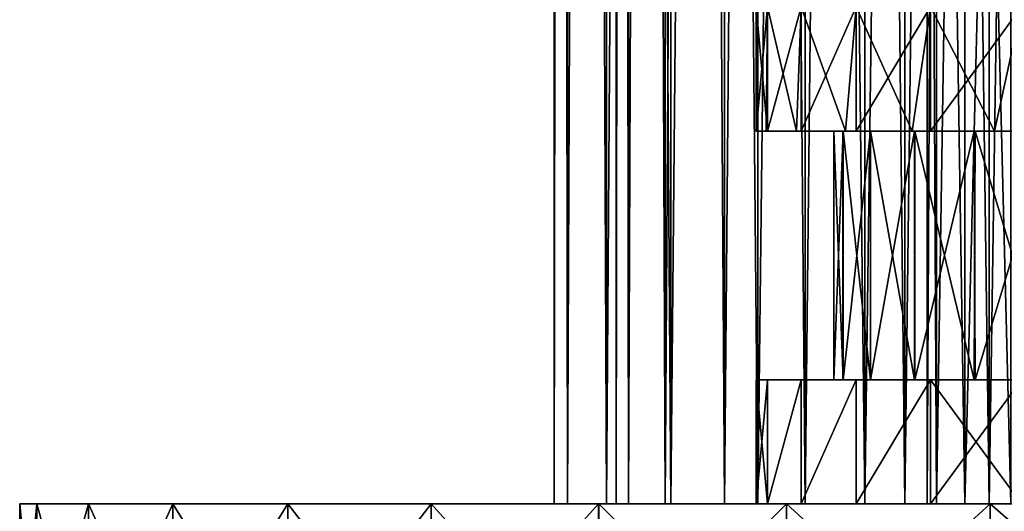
# Model space of a CAD drawing. Header units: millimetres. Extents: x -27 to 78, y -1 to 325.
# Tile 89 of 128: x -23 to -7, y 121 to 129. Entities that reach past the tile are written whole.
import ezdxf

# ---------------------------------------------------------------- set-up
doc = ezdxf.new("R2010")
doc.units = ezdxf.units.MM
doc.header["$LTSCALE"] = 65.185185
for name, color, linetype in [('124', 7, 'CONTINUOUS'), ('125', 7, 'CONTINUOUS'), ('126', 7, 'CONTINUOUS'), ('127', 7, 'CONTINUOUS'), ('219', 7, 'CONTINUOUS'), ('220', 7, 'CONTINUOUS'), ('221', 7, 'CONTINUOUS'), ('222', 7, 'CONTINUOUS'), ('41', 7, 'CONTINUOUS'), ('42', 7, 'CONTINUOUS'), ('43', 7, 'CONTINUOUS'), ('74', 7, 'CONTINUOUS'), ('75', 7, 'CONTINUOUS'), ('76', 7, 'CONTINUOUS'), ('77', 7, 'CONTINUOUS'), ('78', 7, 'CONTINUOUS'), ('79', 7, 'CONTINUOUS'), ('80', 7, 'CONTINUOUS'), ('81', 7, 'CONTINUOUS')]:
    doc.layers.add(name, color=color, linetype=linetype)

msp = doc.modelspace()

# ---------------------------------------------------------------- linework, layer by layer
at = {"layer": '124', "color": 7, "linetype": 'CONTINUOUS', "true_color": 0x96918c}
for points in [[(-14, 121.4), (-13.787, 121.4, 2.431), (-14, 271.4), (-14, 121.4)], [(-14, 271.4), (-13.787, 121.4, 2.431), (-13.787, 271.4, 2.431), (-14, 271.4)], [(-13.787, 121.4, 2.431), (-13.156, 121.4, 4.788), (-13.787, 271.4, 2.431), (-13.787, 121.4, 2.431)], [(-13.787, 271.4, 2.431), (-13.156, 121.4, 4.788), (-13.156, 271.4, 4.788), (-13.787, 271.4, 2.431)], [(-13.156, 121.4, 4.788), (-12.124, 121.4, 7), (-13.156, 271.4, 4.788), (-13.156, 121.4, 4.788)], [(-13.156, 271.4, 4.788), (-12.124, 121.4, 7), (-12.124, 271.4, 7), (-13.156, 271.4, 4.788)], [(-12.124, 121.4, 7), (-10.725, 121.4, 8.999), (-12.124, 271.4, 7), (-12.124, 121.4, 7)], [(-12.124, 271.4, 7), (-10.725, 121.4, 8.999), (-10.725, 271.4, 8.999), (-12.124, 271.4, 7)], [(-10.725, 121.4, 8.999), (-8.999, 121.4, 10.724), (-10.725, 271.4, 8.999), (-10.725, 121.4, 8.999)], [(-10.725, 271.4, 8.999), (-8.999, 121.4, 10.724), (-8.999, 271.4, 10.725), (-10.725, 271.4, 8.999)], [(-8.999, 121.4, 10.724), (-7, 121.4, 12.124), (-8.999, 271.4, 10.725), (-8.999, 121.4, 10.724)], [(-8.999, 271.4, 10.725), (-7, 121.4, 12.124), (-7, 271.4, 12.124), (-8.999, 271.4, 10.725)], [(-7, 121.4, 12.124), (-4.788, 121.4, 13.156), (-7, 271.4, 12.124), (-7, 121.4, 12.124)], [(-7, 271.4, 12.124), (-4.788, 121.4, 13.156), (-4.788, 271.4, 13.156), (-7, 271.4, 12.124)]]:
    msp.add_3dface(points, dxfattribs=at)
at = {"layer": '125', "color": 7, "linetype": 'CONTINUOUS', "true_color": 0x96918c}
for points in [[(-13.787, 121.4, -2.431), (-14, 121.4), (-13.787, 271.4, -2.431), (-13.787, 121.4, -2.431)], [(-14, 121.4), (-14, 271.4), (-13.787, 271.4, -2.431), (-14, 121.4)], [(-13.156, 121.4, -4.788), (-13.787, 121.4, -2.431), (-13.156, 271.4, -4.788), (-13.156, 121.4, -4.788)], [(-13.156, 271.4, -4.788), (-13.787, 121.4, -2.431), (-13.787, 271.4, -2.431), (-13.156, 271.4, -4.788)], [(-12.124, 121.4, -7), (-13.156, 121.4, -4.788), (-12.124, 271.4, -7), (-12.124, 121.4, -7)], [(-12.124, 271.4, -7), (-13.156, 121.4, -4.788), (-13.156, 271.4, -4.788), (-12.124, 271.4, -7)], [(-10.725, 121.4, -8.999), (-12.124, 121.4, -7), (-10.725, 271.4, -8.999), (-10.725, 121.4, -8.999)], [(-10.725, 271.4, -8.999), (-12.124, 121.4, -7), (-12.124, 271.4, -7), (-10.725, 271.4, -8.999)], [(-8.999, 121.4, -10.724), (-10.725, 121.4, -8.999), (-8.999, 271.4, -10.725), (-8.999, 121.4, -10.724)], [(-8.999, 271.4, -10.725), (-10.725, 121.4, -8.999), (-10.725, 271.4, -8.999), (-8.999, 271.4, -10.725)], [(-7, 121.4, -12.124), (-8.999, 121.4, -10.724), (-7, 271.4, -12.124), (-7, 121.4, -12.124)], [(-7, 271.4, -12.124), (-8.999, 121.4, -10.724), (-8.999, 271.4, -10.725), (-7, 271.4, -12.124)], [(-4.788, 121.4, -13.156), (-7, 121.4, -12.124), (-4.788, 271.4, -13.156), (-4.788, 121.4, -13.156)], [(-4.788, 271.4, -13.156), (-7, 121.4, -12.124), (-7, 271.4, -12.124), (-4.788, 271.4, -13.156)]]:
    msp.add_3dface(points, dxfattribs=at)
at = {"layer": '126', "color": 7, "linetype": 'CONTINUOUS', "true_color": 0x96918c}
for points in [[(-13, 271.4), (-12.803, 271.4, 2.257), (-13, 121.4), (-13, 271.4)], [(-13, 121.4), (-12.803, 271.4, 2.257), (-12.802, 121.4, 2.258), (-13, 121.4)], [(-12.803, 271.4, 2.257), (-12.216, 271.4, 4.446), (-12.802, 121.4, 2.258), (-12.803, 271.4, 2.257)], [(-12.802, 121.4, 2.258), (-12.216, 271.4, 4.446), (-12.216, 121.4, 4.446), (-12.802, 121.4, 2.258)], [(-12.216, 271.4, 4.446), (-11.258, 271.4, 6.5), (-12.216, 121.4, 4.446), (-12.216, 271.4, 4.446)], [(-12.216, 121.4, 4.446), (-11.258, 271.4, 6.5), (-11.258, 121.4, 6.5), (-12.216, 121.4, 4.446)], [(-11.258, 271.4, 6.5), (-9.959, 271.4, 8.356), (-11.258, 121.4, 6.5), (-11.258, 271.4, 6.5)], [(-11.258, 121.4, 6.5), (-9.959, 271.4, 8.356), (-9.959, 121.4, 8.356), (-11.258, 121.4, 6.5)], [(-9.959, 271.4, 8.356), (-8.356, 271.4, 9.959), (-9.959, 121.4, 8.356), (-9.959, 271.4, 8.356)], [(-9.959, 121.4, 8.356), (-8.356, 271.4, 9.959), (-8.356, 121.4, 9.959), (-9.959, 121.4, 8.356)], [(-8.356, 271.4, 9.959), (-6.5, 271.4, 11.258), (-8.356, 121.4, 9.959), (-8.356, 271.4, 9.959)], [(-8.356, 121.4, 9.959), (-6.5, 271.4, 11.258), (-6.5, 121.4, 11.258), (-8.356, 121.4, 9.959)]]:
    msp.add_3dface(points, dxfattribs=at)
at = {"layer": '127', "color": 7, "linetype": 'CONTINUOUS', "true_color": 0x96918c}
for points in [[(-13, 271.4), (-13, 121.4), (-12.802, 121.4, -2.258), (-13, 271.4)], [(-12.803, 271.4, -2.257), (-13, 271.4), (-12.802, 121.4, -2.258), (-12.803, 271.4, -2.257)], [(-12.216, 271.4, -4.446), (-12.803, 271.4, -2.257), (-12.216, 121.4, -4.446), (-12.216, 271.4, -4.446)], [(-12.216, 121.4, -4.446), (-12.803, 271.4, -2.257), (-12.802, 121.4, -2.258), (-12.216, 121.4, -4.446)], [(-11.258, 271.4, -6.5), (-12.216, 271.4, -4.446), (-11.258, 121.4, -6.5), (-11.258, 271.4, -6.5)], [(-11.258, 121.4, -6.5), (-12.216, 271.4, -4.446), (-12.216, 121.4, -4.446), (-11.258, 121.4, -6.5)], [(-9.959, 271.4, -8.356), (-11.258, 271.4, -6.5), (-9.959, 121.4, -8.356), (-9.959, 271.4, -8.356)], [(-9.959, 121.4, -8.356), (-11.258, 271.4, -6.5), (-11.258, 121.4, -6.5), (-9.959, 121.4, -8.356)], [(-8.356, 271.4, -9.959), (-9.959, 271.4, -8.356), (-8.356, 121.4, -9.959), (-8.356, 271.4, -9.959)], [(-8.356, 121.4, -9.959), (-9.959, 271.4, -8.356), (-9.959, 121.4, -8.356), (-8.356, 121.4, -9.959)], [(-6.5, 271.4, -11.258), (-8.356, 271.4, -9.959), (-6.5, 121.4, -11.258), (-6.5, 271.4, -11.258)], [(-6.5, 121.4, -11.258), (-8.356, 271.4, -9.959), (-8.356, 121.4, -9.959), (-6.5, 121.4, -11.258)]]:
    msp.add_3dface(points, dxfattribs=at)
at = {"layer": '219', "color": 7, "linetype": 'CONTINUOUS', "true_color": 0x96918c}
for points in [[(-10.75, 121.4), (-10.567, 121.4, -1.975), (-13, 121.4), (-10.75, 121.4)], [(-10.75, 121.4), (-13, 121.4), (-12.802, 121.4, 2.258), (-10.75, 121.4)], [(-13, 121.4), (-10.567, 121.4, -1.975), (-12.802, 121.4, -2.258), (-13, 121.4)], [(-10.567, 121.4, 1.975), (-10.75, 121.4), (-12.802, 121.4, 2.258), (-10.567, 121.4, 1.975)], [(-10.567, 121.4, -1.975), (-10.024, 121.4, -3.884), (-12.802, 121.4, -2.258), (-10.567, 121.4, -1.975)], [(-10.024, 121.4, -3.884), (-12.216, 121.4, -4.446), (-12.802, 121.4, -2.258), (-10.024, 121.4, -3.884)], [(-10.024, 121.4, 3.884), (-10.567, 121.4, 1.975), (-12.802, 121.4, 2.258), (-10.024, 121.4, 3.884)], [(-10.024, 121.4, 3.884), (-12.802, 121.4, 2.258), (-12.216, 121.4, 4.446), (-10.024, 121.4, 3.884)], [(-10.024, 121.4, -3.884), (-9.14, 121.4, -5.659), (-12.216, 121.4, -4.446), (-10.024, 121.4, -3.884)], [(-9.14, 121.4, -5.659), (-11.258, 121.4, -6.5), (-12.216, 121.4, -4.446), (-9.14, 121.4, -5.659)], [(-9.14, 121.4, 5.659), (-10.024, 121.4, 3.884), (-12.216, 121.4, 4.446), (-9.14, 121.4, 5.659)], [(-9.14, 121.4, 5.659), (-12.216, 121.4, 4.446), (-11.258, 121.4, 6.5), (-9.14, 121.4, 5.659)], [(-9.14, 121.4, -5.659), (-7.944, 121.4, -7.243), (-11.258, 121.4, -6.5), (-9.14, 121.4, -5.659)], [(-7.944, 121.4, -7.243), (-9.959, 121.4, -8.356), (-11.258, 121.4, -6.5), (-7.944, 121.4, -7.243)], [(-7.944, 121.4, 7.243), (-9.14, 121.4, 5.659), (-11.258, 121.4, 6.5), (-7.944, 121.4, 7.243)], [(-7.944, 121.4, 7.243), (-11.258, 121.4, 6.5), (-9.959, 121.4, 8.356), (-7.944, 121.4, 7.243)], [(-7.944, 121.4, -7.243), (-6.479, 121.4, -8.578), (-9.959, 121.4, -8.356), (-7.944, 121.4, -7.243)], [(-6.479, 121.4, -8.578), (-4.792, 121.4, -9.623), (-9.959, 121.4, -8.356), (-6.479, 121.4, -8.578)], [(-4.792, 121.4, -9.623), (-8.356, 121.4, -9.959), (-9.959, 121.4, -8.356), (-4.792, 121.4, -9.623)], [(-6.478, 121.4, 8.579), (-7.944, 121.4, 7.243), (-9.959, 121.4, 8.356), (-6.478, 121.4, 8.579)], [(-6.478, 121.4, 8.579), (-9.959, 121.4, 8.356), (-8.356, 121.4, 9.959), (-6.478, 121.4, 8.579)], [(-4.792, 121.4, -9.623), (-2.941, 121.4, -10.34), (-8.356, 121.4, -9.959), (-4.792, 121.4, -9.623)], [(-2.941, 121.4, -10.34), (-0.993, 121.4, -10.704), (-8.356, 121.4, -9.959), (-2.941, 121.4, -10.34)], [(-0.993, 121.4, -10.704), (-6.5, 121.4, -11.258), (-8.356, 121.4, -9.959), (-0.993, 121.4, -10.704)], [(-2.941, 121.4, 10.34), (-4.791, 121.4, 9.623), (-8.356, 121.4, 9.959), (-2.941, 121.4, 10.34)], [(-2.941, 121.4, 10.34), (-8.356, 121.4, 9.959), (-6.5, 121.4, 11.258), (-2.941, 121.4, 10.34)], [(-4.791, 121.4, 9.623), (-6.478, 121.4, 8.579), (-8.356, 121.4, 9.959), (-4.791, 121.4, 9.623)]]:
    msp.add_3dface(points, dxfattribs=at)
at = {"layer": '220', "color": 7, "linetype": 'CONTINUOUS', "true_color": 0x96918c}
for points in [[(-7.846, 121.4, 1.561), (8, 121.4), (-8, 121.4), (-7.846, 121.4, 1.561)], [(-8, 121.4), (8, 121.4), (7.846, 121.4, -1.561), (-8, 121.4)], [(-7.846, 121.4, -1.561), (-8, 121.4), (7.846, 121.4, -1.561), (-7.846, 121.4, -1.561)], [(7.846, 121.4, 1.561), (8, 121.4), (-7.846, 121.4, 1.561), (7.846, 121.4, 1.561)], [(-7.391, 121.4, 3.061), (7.846, 121.4, 1.561), (-7.846, 121.4, 1.561), (-7.391, 121.4, 3.061)], [(-7.391, 121.4, -3.061), (-7.846, 121.4, -1.561), (7.391, 121.4, -3.061), (-7.391, 121.4, -3.061)], [(7.391, 121.4, -3.061), (-7.846, 121.4, -1.561), (7.846, 121.4, -1.561), (7.391, 121.4, -3.061)], [(7.391, 121.4, 3.061), (7.846, 121.4, 1.561), (-7.391, 121.4, 3.061), (7.391, 121.4, 3.061)], [(-6.652, 121.4, 4.444), (7.391, 121.4, 3.061), (-7.391, 121.4, 3.061), (-6.652, 121.4, 4.444)], [(-6.652, 121.4, -4.444), (-7.391, 121.4, -3.061), (6.652, 121.4, -4.444), (-6.652, 121.4, -4.444)], [(6.652, 121.4, -4.444), (-7.391, 121.4, -3.061), (7.391, 121.4, -3.061), (6.652, 121.4, -4.444)]]:
    msp.add_3dface(points, dxfattribs=at)
at = {"layer": '221', "color": 7, "linetype": 'CONTINUOUS', "true_color": 0x96918c}
for points in [[(-7.846, 150.9, -1.561), (-8, 150.9), (-7.846, 121.4, -1.561), (-7.846, 150.9, -1.561)], [(-8, 150.9), (-8, 121.4), (-7.846, 121.4, -1.561), (-8, 150.9)], [(-7.391, 150.9, -3.061), (-7.846, 150.9, -1.561), (-7.391, 121.4, -3.061), (-7.391, 150.9, -3.061)], [(-7.846, 150.9, -1.561), (-7.846, 121.4, -1.561), (-7.391, 121.4, -3.061), (-7.846, 150.9, -1.561)], [(-6.652, 150.9, -4.445), (-7.391, 150.9, -3.061), (-6.652, 121.4, -4.444), (-6.652, 150.9, -4.445)], [(-7.391, 150.9, -3.061), (-7.391, 121.4, -3.061), (-6.652, 121.4, -4.444), (-7.391, 150.9, -3.061)]]:
    msp.add_3dface(points, dxfattribs=at)
at = {"layer": '222', "color": 7, "linetype": 'CONTINUOUS', "true_color": 0x96918c}
for points in [[(-8, 150.9), (-7.846, 150.9, 1.561), (-8, 121.4), (-8, 150.9)], [(-7.846, 150.9, 1.561), (-7.846, 121.4, 1.561), (-8, 121.4), (-7.846, 150.9, 1.561)], [(-7.846, 150.9, 1.561), (-7.391, 150.9, 3.061), (-7.846, 121.4, 1.561), (-7.846, 150.9, 1.561)], [(-7.391, 150.9, 3.061), (-7.391, 121.4, 3.061), (-7.846, 121.4, 1.561), (-7.391, 150.9, 3.061)], [(-7.391, 150.9, 3.061), (-6.652, 150.9, 4.445), (-7.391, 121.4, 3.061), (-7.391, 150.9, 3.061)], [(-6.652, 150.9, 4.445), (-6.652, 121.4, 4.444), (-7.391, 121.4, 3.061), (-6.652, 150.9, 4.445)]]:
    msp.add_3dface(points, dxfattribs=at)
at = {"layer": '41', "color": 7, "linetype": 'CONTINUOUS', "true_color": 0x96918c}
for points in [[(-22.322, 121.4, -3.535), (-22.6, 121.4), (-13.787, 121.4, -2.431), (-22.322, 121.4, -3.535)], [(-22.6, 121.4), (-22.322, 121.4, 3.535), (-14, 121.4), (-22.6, 121.4)], [(-13.787, 121.4, -2.431), (-22.6, 121.4), (-14, 121.4), (-13.787, 121.4, -2.431)], [(-21.494, 121.4, -6.985), (-22.322, 121.4, -3.535), (-13.156, 121.4, -4.788), (-21.494, 121.4, -6.985)], [(-13.156, 121.4, -4.788), (-22.322, 121.4, -3.535), (-13.787, 121.4, -2.431), (-13.156, 121.4, -4.788)], [(-22.322, 121.4, 3.535), (-21.494, 121.4, 6.985), (-13.156, 121.4, 4.788), (-22.322, 121.4, 3.535)], [(-14, 121.4), (-22.322, 121.4, 3.535), (-13.787, 121.4, 2.431), (-14, 121.4)], [(-13.787, 121.4, 2.431), (-22.322, 121.4, 3.535), (-13.156, 121.4, 4.788), (-13.787, 121.4, 2.431)], [(-20.137, 121.4, -10.26), (-21.494, 121.4, -6.985), (-10.725, 121.4, -8.999), (-20.137, 121.4, -10.26)], [(-10.725, 121.4, -8.999), (-21.494, 121.4, -6.985), (-12.124, 121.4, -7), (-10.725, 121.4, -8.999)], [(-12.124, 121.4, -7), (-21.494, 121.4, -6.985), (-13.156, 121.4, -4.788), (-12.124, 121.4, -7)], [(-21.494, 121.4, 6.985), (-20.137, 121.4, 10.26), (-12.124, 121.4, 7), (-21.494, 121.4, 6.985)], [(-13.156, 121.4, 4.788), (-21.494, 121.4, 6.985), (-12.124, 121.4, 7), (-13.156, 121.4, 4.788)], [(-18.284, 121.4, -13.284), (-20.137, 121.4, -10.26), (-4.788, 121.4, -13.156), (-18.284, 121.4, -13.284)], [(-4.788, 121.4, -13.156), (-20.137, 121.4, -10.26), (-7, 121.4, -12.124), (-4.788, 121.4, -13.156)], [(-7, 121.4, -12.124), (-20.137, 121.4, -10.26), (-8.999, 121.4, -10.724), (-7, 121.4, -12.124)], [(-8.999, 121.4, -10.724), (-20.137, 121.4, -10.26), (-10.725, 121.4, -8.999), (-8.999, 121.4, -10.724)], [(-20.137, 121.4, 10.26), (-18.284, 121.4, 13.284), (-8.999, 121.4, 10.724), (-20.137, 121.4, 10.26)], [(-12.124, 121.4, 7), (-20.137, 121.4, 10.26), (-10.725, 121.4, 8.999), (-12.124, 121.4, 7)], [(-10.725, 121.4, 8.999), (-20.137, 121.4, 10.26), (-8.999, 121.4, 10.724), (-10.725, 121.4, 8.999)], [(-15.98, 121.4, -15.981), (-18.284, 121.4, -13.284), (15.981, 121.4, -15.981), (-15.98, 121.4, -15.981)], [(15.981, 121.4, -15.981), (-18.284, 121.4, -13.284), (0, 121.4, -14), (15.981, 121.4, -15.981)], [(0, 121.4, -14), (-18.284, 121.4, -13.284), (-2.431, 121.4, -13.787), (0, 121.4, -14)], [(-2.431, 121.4, -13.787), (-18.284, 121.4, -13.284), (-4.788, 121.4, -13.156), (-2.431, 121.4, -13.787)], [(-18.284, 121.4, 13.284), (-15.981, 121.4, 15.981), (-2.431, 121.4, 13.787), (-18.284, 121.4, 13.284)], [(-8.999, 121.4, 10.724), (-18.284, 121.4, 13.284), (-7, 121.4, 12.124), (-8.999, 121.4, 10.724)], [(-7, 121.4, 12.124), (-18.284, 121.4, 13.284), (-4.788, 121.4, 13.156), (-7, 121.4, 12.124)], [(-4.788, 121.4, 13.156), (-18.284, 121.4, 13.284), (-2.431, 121.4, 13.787), (-4.788, 121.4, 13.156)], [(15.98, 121.4, 15.981), (18.284, 121.4, 13.284), (-15.981, 121.4, 15.981), (15.98, 121.4, 15.981)], [(-15.981, 121.4, 15.981), (18.284, 121.4, 13.284), (0, 121.4, 14), (-15.981, 121.4, 15.981)], [(-13.284, 121.4, 18.284), (15.98, 121.4, 15.981), (-15.981, 121.4, 15.981), (-13.284, 121.4, 18.284)], [(-2.431, 121.4, 13.787), (-15.981, 121.4, 15.981), (0, 121.4, 14), (-2.431, 121.4, 13.787)], [(-13.283, 121.4, -18.284), (-15.98, 121.4, -15.981), (13.284, 121.4, -18.284), (-13.283, 121.4, -18.284)], [(13.284, 121.4, -18.284), (-15.98, 121.4, -15.981), (15.981, 121.4, -15.981), (13.284, 121.4, -18.284)], [(13.283, 121.4, 18.284), (15.98, 121.4, 15.981), (-13.284, 121.4, 18.284), (13.283, 121.4, 18.284)], [(-10.261, 121.4, 20.136), (13.283, 121.4, 18.284), (-13.284, 121.4, 18.284), (-10.261, 121.4, 20.136)], [(-10.26, 121.4, -20.137), (-13.283, 121.4, -18.284), (10.261, 121.4, -20.136), (-10.26, 121.4, -20.137)], [(10.261, 121.4, -20.136), (-13.283, 121.4, -18.284), (13.284, 121.4, -18.284), (10.261, 121.4, -20.136)], [(10.26, 121.4, 20.137), (13.283, 121.4, 18.284), (-10.261, 121.4, 20.136), (10.26, 121.4, 20.137)], [(-6.984, 121.4, 21.494), (10.26, 121.4, 20.137), (-10.261, 121.4, 20.136), (-6.984, 121.4, 21.494)], [(-6.983, 121.4, -21.494), (-10.26, 121.4, -20.137), (6.984, 121.4, -21.494), (-6.983, 121.4, -21.494)], [(6.984, 121.4, -21.494), (-10.26, 121.4, -20.137), (10.261, 121.4, -20.136), (6.984, 121.4, -21.494)], [(6.983, 121.4, 21.494), (10.26, 121.4, 20.137), (-6.984, 121.4, 21.494), (6.983, 121.4, 21.494)], [(-3.537, 121.4, 22.322), (6.983, 121.4, 21.494), (-6.984, 121.4, 21.494), (-3.537, 121.4, 22.322)], [(-3.536, 121.4, -22.322), (-6.983, 121.4, -21.494), (3.537, 121.4, -22.322), (-3.536, 121.4, -22.322)], [(3.537, 121.4, -22.322), (-6.983, 121.4, -21.494), (6.984, 121.4, -21.494), (3.537, 121.4, -22.322)]]:
    msp.add_3dface(points, dxfattribs=at)
at = {"layer": '42', "color": 7, "linetype": 'CONTINUOUS', "true_color": 0x96918c}
for points in [[(-22.6, 121.4), (-22.322, 121.4, -3.535), (-22.6, 118.4), (-22.6, 121.4)], [(-22.6, 118.4), (-22.322, 121.4, -3.535), (-22.322, 118.4, -3.535), (-22.6, 118.4)], [(-22.322, 121.4, -3.535), (-21.494, 121.4, -6.985), (-22.322, 118.4, -3.535), (-22.322, 121.4, -3.535)], [(-22.322, 118.4, -3.535), (-21.494, 121.4, -6.985), (-21.494, 118.4, -6.985), (-22.322, 118.4, -3.535)], [(-21.494, 121.4, -6.985), (-20.137, 121.4, -10.26), (-20.137, 118.4, -10.26), (-21.494, 121.4, -6.985)], [(-21.494, 118.4, -6.985), (-21.494, 121.4, -6.985), (-20.137, 118.4, -10.26), (-21.494, 118.4, -6.985)], [(-20.137, 121.4, -10.26), (-18.284, 121.4, -13.284), (-18.284, 118.4, -13.284), (-20.137, 121.4, -10.26)], [(-20.137, 118.4, -10.26), (-20.137, 121.4, -10.26), (-18.284, 118.4, -13.284), (-20.137, 118.4, -10.26)], [(-18.284, 121.4, -13.284), (-15.98, 121.4, -15.981), (-15.981, 118.4, -15.981), (-18.284, 121.4, -13.284)], [(-18.284, 118.4, -13.284), (-18.284, 121.4, -13.284), (-15.981, 118.4, -15.981), (-18.284, 118.4, -13.284)], [(-15.981, 118.4, -15.981), (-15.98, 121.4, -15.981), (-13.284, 118.4, -18.284), (-15.981, 118.4, -15.981)], [(-15.98, 121.4, -15.981), (-13.283, 121.4, -18.284), (-13.284, 118.4, -18.284), (-15.98, 121.4, -15.981)], [(-13.284, 118.4, -18.284), (-13.283, 121.4, -18.284), (-10.261, 118.4, -20.136), (-13.284, 118.4, -18.284)], [(-13.283, 121.4, -18.284), (-10.26, 121.4, -20.137), (-10.261, 118.4, -20.136), (-13.283, 121.4, -18.284)], [(-10.261, 118.4, -20.136), (-10.26, 121.4, -20.137), (-6.984, 118.4, -21.494), (-10.261, 118.4, -20.136)], [(-10.26, 121.4, -20.137), (-6.983, 121.4, -21.494), (-6.984, 118.4, -21.494), (-10.26, 121.4, -20.137)], [(-6.984, 118.4, -21.494), (-6.983, 121.4, -21.494), (-3.537, 118.4, -22.322), (-6.984, 118.4, -21.494)], [(-6.983, 121.4, -21.494), (-3.536, 121.4, -22.322), (-3.537, 118.4, -22.322), (-6.983, 121.4, -21.494)]]:
    msp.add_3dface(points, dxfattribs=at)
at = {"layer": '43', "color": 7, "linetype": 'CONTINUOUS', "true_color": 0x96918c}
for points in [[(-22.322, 121.4, 3.535), (-22.6, 121.4), (-22.322, 118.4, 3.535), (-22.322, 121.4, 3.535)], [(-22.6, 121.4), (-22.6, 118.4), (-22.322, 118.4, 3.535), (-22.6, 121.4)], [(-21.494, 121.4, 6.985), (-22.322, 121.4, 3.535), (-21.494, 118.4, 6.985), (-21.494, 121.4, 6.985)], [(-21.494, 118.4, 6.985), (-22.322, 121.4, 3.535), (-22.322, 118.4, 3.535), (-21.494, 118.4, 6.985)], [(-20.137, 121.4, 10.26), (-21.494, 121.4, 6.985), (-21.494, 118.4, 6.985), (-20.137, 121.4, 10.26)], [(-20.137, 118.4, 10.26), (-20.137, 121.4, 10.26), (-21.494, 118.4, 6.985), (-20.137, 118.4, 10.26)], [(-18.284, 121.4, 13.284), (-20.137, 121.4, 10.26), (-20.137, 118.4, 10.26), (-18.284, 121.4, 13.284)], [(-18.284, 118.4, 13.284), (-18.284, 121.4, 13.284), (-20.137, 118.4, 10.26), (-18.284, 118.4, 13.284)], [(-15.981, 121.4, 15.981), (-18.284, 121.4, 13.284), (-18.284, 118.4, 13.284), (-15.981, 121.4, 15.981)], [(-15.98, 118.4, 15.981), (-15.981, 121.4, 15.981), (-18.284, 118.4, 13.284), (-15.98, 118.4, 15.981)], [(-13.284, 121.4, 18.284), (-15.981, 121.4, 15.981), (-15.98, 118.4, 15.981), (-13.284, 121.4, 18.284)], [(-13.283, 118.4, 18.284), (-13.284, 121.4, 18.284), (-15.98, 118.4, 15.981), (-13.283, 118.4, 18.284)], [(-10.261, 121.4, 20.136), (-13.284, 121.4, 18.284), (-13.283, 118.4, 18.284), (-10.261, 121.4, 20.136)], [(-10.26, 118.4, 20.137), (-10.261, 121.4, 20.136), (-13.283, 118.4, 18.284), (-10.26, 118.4, 20.137)], [(-6.984, 121.4, 21.494), (-10.261, 121.4, 20.136), (-10.26, 118.4, 20.137), (-6.984, 121.4, 21.494)], [(-6.983, 118.4, 21.494), (-6.984, 121.4, 21.494), (-10.26, 118.4, 20.137), (-6.983, 118.4, 21.494)], [(-3.537, 121.4, 22.322), (-6.984, 121.4, 21.494), (-6.983, 118.4, 21.494), (-3.537, 121.4, 22.322)], [(-3.536, 118.4, 22.322), (-3.537, 121.4, 22.322), (-6.983, 118.4, 21.494), (-3.536, 118.4, 22.322)]]:
    msp.add_3dface(points, dxfattribs=at)
at = {"layer": '74', "color": 7, "linetype": 'CONTINUOUS', "true_color": 0x96918c}
for points in [[(-10.75, 129.4), (-10.567, 129.4, -1.975), (-10.75, 127.4), (-10.75, 129.4)], [(-10.75, 127.4), (-10.567, 129.4, -1.975), (-10.587, 127.4, -1.866), (-10.75, 127.4)], [(-10.587, 127.4, -1.866), (-10.567, 129.4, -1.975), (-10.102, 127.4, -3.676), (-10.587, 127.4, -1.866)], [(-10.567, 129.4, -1.975), (-10.024, 129.4, -3.884), (-10.102, 127.4, -3.676), (-10.567, 129.4, -1.975)], [(-10.102, 127.4, -3.676), (-10.024, 129.4, -3.884), (-9.311, 127.4, -5.373), (-10.102, 127.4, -3.676)], [(-10.024, 129.4, -3.884), (-9.14, 129.4, -5.659), (-9.311, 127.4, -5.373), (-10.024, 129.4, -3.884)], [(-9.311, 127.4, -5.373), (-9.14, 129.4, -5.659), (-8.237, 127.4, -6.908), (-9.311, 127.4, -5.373)], [(-9.14, 129.4, -5.659), (-7.944, 129.4, -7.243), (-8.237, 127.4, -6.908), (-9.14, 129.4, -5.659)], [(-8.237, 127.4, -6.908), (-7.944, 129.4, -7.243), (-6.913, 127.4, -8.233), (-8.237, 127.4, -6.908)], [(-7.944, 129.4, -7.243), (-6.478, 129.4, -8.579), (-6.913, 127.4, -8.233), (-7.944, 129.4, -7.243)], [(-6.913, 127.4, -8.233), (-6.478, 129.4, -8.579), (-5.379, 127.4, -9.307), (-6.913, 127.4, -8.233)]]:
    msp.add_3dface(points, dxfattribs=at)
at = {"layer": '75', "color": 7, "linetype": 'CONTINUOUS', "true_color": 0x96918c}
for points in [[(-10.567, 129.4, 1.975), (-10.75, 129.4), (-10.567, 127.4, 1.975), (-10.567, 129.4, 1.975)], [(-10.75, 129.4), (-10.75, 127.4), (-10.567, 127.4, 1.975), (-10.75, 129.4)], [(-10.024, 129.4, 3.884), (-10.567, 129.4, 1.975), (-10.567, 127.4, 1.975), (-10.024, 129.4, 3.884)], [(-10.024, 127.4, 3.884), (-10.024, 129.4, 3.884), (-10.567, 127.4, 1.975), (-10.024, 127.4, 3.884)], [(-9.14, 129.4, 5.659), (-10.024, 129.4, 3.884), (-10.024, 127.4, 3.884), (-9.14, 129.4, 5.659)], [(-9.14, 127.4, 5.659), (-9.14, 129.4, 5.659), (-10.024, 127.4, 3.884), (-9.14, 127.4, 5.659)], [(-7.944, 129.4, 7.243), (-9.14, 129.4, 5.659), (-9.14, 127.4, 5.659), (-7.944, 129.4, 7.243)], [(-7.944, 127.4, 7.243), (-7.944, 129.4, 7.243), (-9.14, 127.4, 5.659), (-7.944, 127.4, 7.243)], [(-6.479, 129.4, 8.578), (-7.944, 129.4, 7.243), (-7.944, 127.4, 7.243), (-6.479, 129.4, 8.578)], [(-6.478, 127.4, 8.579), (-6.479, 129.4, 8.578), (-7.944, 127.4, 7.243), (-6.478, 127.4, 8.579)]]:
    msp.add_3dface(points, dxfattribs=at)
at = {"layer": '76', "color": 7, "linetype": 'CONTINUOUS', "true_color": 0x96918c}
for points in [[(-10.75, 127.4), (-10.587, 127.4, -1.866), (-10.567, 127.4, 1.975), (-10.75, 127.4)], [(-10.587, 127.4, -1.866), (-10.102, 127.4, -3.676), (-10.567, 127.4, 1.975), (-10.587, 127.4, -1.866)], [(-10.102, 127.4, -3.676), (-10.024, 127.4, 3.884), (-10.567, 127.4, 1.975), (-10.102, 127.4, -3.676)], [(-10.102, 127.4, -3.676), (-9.311, 127.4, -5.373), (-10.024, 127.4, 3.884), (-10.102, 127.4, -3.676)], [(-10.024, 127.4, 3.884), (-9.311, 127.4, -5.373), (-9.5, 127.4), (-10.024, 127.4, 3.884)], [(-9.14, 127.4, 5.659), (-10.024, 127.4, 3.884), (-9.353, 127.4, 1.665), (-9.14, 127.4, 5.659)], [(-10.024, 127.4, 3.884), (-9.5, 127.4), (-9.353, 127.4, 1.665), (-10.024, 127.4, 3.884)], [(-9.5, 127.4), (-9.311, 127.4, -5.373), (-9.352, 127.4, -1.671), (-9.5, 127.4)], [(-8.912, 127.4, 3.289), (-9.14, 127.4, 5.659), (-9.353, 127.4, 1.665), (-8.912, 127.4, 3.289)], [(-9.352, 127.4, -1.671), (-9.311, 127.4, -5.373), (-8.909, 127.4, -3.299), (-9.352, 127.4, -1.671)], [(-9.311, 127.4, -5.373), (-8.237, 127.4, -6.908), (-8.909, 127.4, -3.299), (-9.311, 127.4, -5.373)], [(-7.944, 127.4, 7.243), (-9.14, 127.4, 5.659), (-8.204, 127.4, 4.79), (-7.944, 127.4, 7.243)], [(-8.204, 127.4, 4.79), (-9.14, 127.4, 5.659), (-8.912, 127.4, 3.289), (-8.204, 127.4, 4.79)], [(-8.909, 127.4, -3.299), (-8.237, 127.4, -6.908), (-8.195, 127.4, -4.805), (-8.909, 127.4, -3.299)], [(-8.237, 127.4, -6.908), (-6.913, 127.4, -8.233), (-8.195, 127.4, -4.805), (-8.237, 127.4, -6.908)], [(-7.243, 127.4, 6.147), (-7.944, 127.4, 7.243), (-8.204, 127.4, 4.79), (-7.243, 127.4, 6.147)], [(-8.195, 127.4, -4.805), (-6.913, 127.4, -8.233), (-7.228, 127.4, -6.165), (-8.195, 127.4, -4.805)], [(-6.478, 127.4, 8.579), (-7.944, 127.4, 7.243), (-7.243, 127.4, 6.147), (-6.478, 127.4, 8.579)], [(-6.02, 127.4, 7.349), (-6.478, 127.4, 8.579), (-7.243, 127.4, 6.147), (-6.02, 127.4, 7.349)], [(-7.228, 127.4, -6.165), (-6.913, 127.4, -8.233), (-5.999, 127.4, -7.366), (-7.228, 127.4, -6.165)], [(-6.913, 127.4, -8.233), (-5.379, 127.4, -9.307), (-5.999, 127.4, -7.366), (-6.913, 127.4, -8.233)]]:
    msp.add_3dface(points, dxfattribs=at)
at = {"layer": '77', "color": 7, "linetype": 'CONTINUOUS', "true_color": 0x96918c}
for points in [[(-9.5, 127.4), (-9.352, 127.4, -1.671), (-9.5, 123.4), (-9.5, 127.4)], [(-9.5, 123.4), (-9.352, 127.4, -1.671), (-9.353, 123.4, -1.665), (-9.5, 123.4)], [(-9.353, 123.4, -1.665), (-9.352, 127.4, -1.671), (-8.912, 123.4, -3.289), (-9.353, 123.4, -1.665)], [(-9.352, 127.4, -1.671), (-8.909, 127.4, -3.299), (-8.912, 123.4, -3.289), (-9.352, 127.4, -1.671)], [(-8.912, 123.4, -3.289), (-8.909, 127.4, -3.299), (-8.204, 123.4, -4.79), (-8.912, 123.4, -3.289)], [(-8.909, 127.4, -3.299), (-8.195, 127.4, -4.805), (-8.204, 123.4, -4.79), (-8.909, 127.4, -3.299)], [(-8.204, 123.4, -4.79), (-8.195, 127.4, -4.805), (-7.243, 123.4, -6.147), (-8.204, 123.4, -4.79)], [(-8.195, 127.4, -4.805), (-7.228, 127.4, -6.165), (-7.243, 123.4, -6.147), (-8.195, 127.4, -4.805)], [(-7.243, 123.4, -6.147), (-7.228, 127.4, -6.165), (-6.02, 123.4, -7.349), (-7.243, 123.4, -6.147)], [(-7.228, 127.4, -6.165), (-5.999, 127.4, -7.366), (-6.02, 123.4, -7.349), (-7.228, 127.4, -6.165)]]:
    msp.add_3dface(points, dxfattribs=at)
at = {"layer": '78', "color": 7, "linetype": 'CONTINUOUS', "true_color": 0x96918c}
for points in [[(-9.353, 127.4, 1.665), (-9.5, 127.4), (-9.352, 123.4, 1.671), (-9.353, 127.4, 1.665)], [(-9.5, 127.4), (-9.5, 123.4), (-9.352, 123.4, 1.671), (-9.5, 127.4)], [(-8.912, 127.4, 3.289), (-9.353, 127.4, 1.665), (-9.352, 123.4, 1.671), (-8.912, 127.4, 3.289)], [(-8.909, 123.4, 3.299), (-8.912, 127.4, 3.289), (-9.352, 123.4, 1.671), (-8.909, 123.4, 3.299)], [(-8.204, 127.4, 4.79), (-8.912, 127.4, 3.289), (-8.909, 123.4, 3.299), (-8.204, 127.4, 4.79)], [(-8.195, 123.4, 4.805), (-8.204, 127.4, 4.79), (-8.909, 123.4, 3.299), (-8.195, 123.4, 4.805)], [(-7.243, 127.4, 6.147), (-8.204, 127.4, 4.79), (-8.195, 123.4, 4.805), (-7.243, 127.4, 6.147)], [(-7.228, 123.4, 6.165), (-7.243, 127.4, 6.147), (-8.195, 123.4, 4.805), (-7.228, 123.4, 6.165)], [(-6.02, 127.4, 7.349), (-7.243, 127.4, 6.147), (-7.228, 123.4, 6.165), (-6.02, 127.4, 7.349)], [(-5.999, 123.4, 7.366), (-6.02, 127.4, 7.349), (-7.228, 123.4, 6.165), (-5.999, 123.4, 7.366)]]:
    msp.add_3dface(points, dxfattribs=at)
at = {"layer": '79', "color": 7, "linetype": 'CONTINUOUS', "true_color": 0x96918c}
for points in [[(-10.567, 123.4, -1.975), (-10.75, 123.4), (-10.567, 123.4, 1.975), (-10.567, 123.4, -1.975)], [(-10.024, 123.4, -3.884), (-10.567, 123.4, -1.975), (-10.024, 123.4, 3.884), (-10.024, 123.4, -3.884)], [(-10.024, 123.4, 3.884), (-10.567, 123.4, -1.975), (-10.567, 123.4, 1.975), (-10.024, 123.4, 3.884)], [(-9.5, 123.4), (-9.353, 123.4, -1.665), (-10.024, 123.4, -3.884), (-9.5, 123.4)], [(-9.5, 123.4), (-10.024, 123.4, -3.884), (-9.14, 123.4, 5.659), (-9.5, 123.4)], [(-10.024, 123.4, -3.884), (-9.353, 123.4, -1.665), (-9.14, 123.4, -5.659), (-10.024, 123.4, -3.884)], [(-9.14, 123.4, 5.659), (-10.024, 123.4, -3.884), (-10.024, 123.4, 3.884), (-9.14, 123.4, 5.659)], [(-9.352, 123.4, 1.671), (-9.5, 123.4), (-9.14, 123.4, 5.659), (-9.352, 123.4, 1.671)], [(-9.353, 123.4, -1.665), (-8.912, 123.4, -3.289), (-9.14, 123.4, -5.659), (-9.353, 123.4, -1.665)], [(-8.909, 123.4, 3.299), (-9.352, 123.4, 1.671), (-9.14, 123.4, 5.659), (-8.909, 123.4, 3.299)], [(-8.912, 123.4, -3.289), (-8.204, 123.4, -4.79), (-9.14, 123.4, -5.659), (-8.912, 123.4, -3.289)], [(-9.14, 123.4, -5.659), (-8.204, 123.4, -4.79), (-7.944, 123.4, -7.243), (-9.14, 123.4, -5.659)], [(-7.944, 123.4, 7.243), (-8.909, 123.4, 3.299), (-9.14, 123.4, 5.659), (-7.944, 123.4, 7.243)], [(-8.195, 123.4, 4.805), (-8.909, 123.4, 3.299), (-7.944, 123.4, 7.243), (-8.195, 123.4, 4.805)], [(-8.204, 123.4, -4.79), (-7.243, 123.4, -6.147), (-7.944, 123.4, -7.243), (-8.204, 123.4, -4.79)], [(-7.228, 123.4, 6.165), (-8.195, 123.4, 4.805), (-7.944, 123.4, 7.243), (-7.228, 123.4, 6.165)], [(-7.944, 123.4, -7.243), (-7.243, 123.4, -6.147), (-6.478, 123.4, -8.579), (-7.944, 123.4, -7.243)], [(-6.479, 123.4, 8.578), (-7.228, 123.4, 6.165), (-7.944, 123.4, 7.243), (-6.479, 123.4, 8.578)], [(-7.243, 123.4, -6.147), (-6.02, 123.4, -7.349), (-6.478, 123.4, -8.579), (-7.243, 123.4, -6.147)], [(-5.999, 123.4, 7.366), (-7.228, 123.4, 6.165), (-6.479, 123.4, 8.578), (-5.999, 123.4, 7.366)]]:
    msp.add_3dface(points, dxfattribs=at)
at = {"layer": '80', "color": 7, "linetype": 'CONTINUOUS', "true_color": 0x96918c}
for points in [[(-10.75, 123.4), (-10.567, 123.4, -1.975), (-10.75, 121.4), (-10.75, 123.4)], [(-10.75, 121.4), (-10.567, 123.4, -1.975), (-10.567, 121.4, -1.975), (-10.75, 121.4)], [(-10.567, 123.4, -1.975), (-10.024, 123.4, -3.884), (-10.567, 121.4, -1.975), (-10.567, 123.4, -1.975)], [(-10.567, 121.4, -1.975), (-10.024, 123.4, -3.884), (-10.024, 121.4, -3.884), (-10.567, 121.4, -1.975)], [(-10.024, 123.4, -3.884), (-9.14, 123.4, -5.659), (-10.024, 121.4, -3.884), (-10.024, 123.4, -3.884)], [(-10.024, 121.4, -3.884), (-9.14, 123.4, -5.659), (-9.14, 121.4, -5.659), (-10.024, 121.4, -3.884)], [(-9.14, 123.4, -5.659), (-7.944, 123.4, -7.243), (-9.14, 121.4, -5.659), (-9.14, 123.4, -5.659)], [(-9.14, 121.4, -5.659), (-7.944, 123.4, -7.243), (-7.944, 121.4, -7.243), (-9.14, 121.4, -5.659)], [(-7.944, 123.4, -7.243), (-6.478, 123.4, -8.579), (-6.479, 121.4, -8.578), (-7.944, 123.4, -7.243)], [(-7.944, 121.4, -7.243), (-7.944, 123.4, -7.243), (-6.479, 121.4, -8.578), (-7.944, 121.4, -7.243)]]:
    msp.add_3dface(points, dxfattribs=at)
at = {"layer": '81', "color": 7, "linetype": 'CONTINUOUS', "true_color": 0x96918c}
for points in [[(-10.567, 123.4, 1.975), (-10.75, 123.4), (-10.567, 121.4, 1.975), (-10.567, 123.4, 1.975)], [(-10.75, 123.4), (-10.75, 121.4), (-10.567, 121.4, 1.975), (-10.75, 123.4)], [(-10.024, 123.4, 3.884), (-10.567, 123.4, 1.975), (-10.567, 121.4, 1.975), (-10.024, 123.4, 3.884)], [(-10.024, 121.4, 3.884), (-10.024, 123.4, 3.884), (-10.567, 121.4, 1.975), (-10.024, 121.4, 3.884)], [(-9.14, 123.4, 5.659), (-10.024, 123.4, 3.884), (-10.024, 121.4, 3.884), (-9.14, 123.4, 5.659)], [(-9.14, 121.4, 5.659), (-9.14, 123.4, 5.659), (-10.024, 121.4, 3.884), (-9.14, 121.4, 5.659)], [(-7.944, 123.4, 7.243), (-9.14, 123.4, 5.659), (-9.14, 121.4, 5.659), (-7.944, 123.4, 7.243)], [(-7.944, 121.4, 7.243), (-7.944, 123.4, 7.243), (-9.14, 121.4, 5.659), (-7.944, 121.4, 7.243)], [(-6.479, 123.4, 8.578), (-7.944, 123.4, 7.243), (-7.944, 121.4, 7.243), (-6.479, 123.4, 8.578)], [(-6.478, 121.4, 8.579), (-6.479, 123.4, 8.578), (-7.944, 121.4, 7.243), (-6.478, 121.4, 8.579)]]:
    msp.add_3dface(points, dxfattribs=at)

doc.saveas('drawing.dxf')
